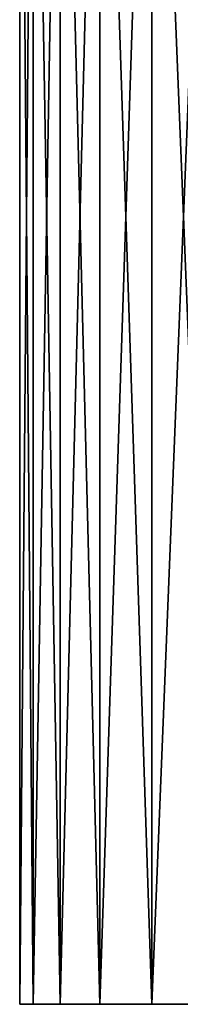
# Model space of a CAD drawing. Header units: millimetres. Extents: x -24 to 30, y -64 to 68.
# Tile 1 of 149: x 9.01 to 10.13, y -64 to -57.12. Entities that reach past the tile are written whole.
import ezdxf

# ---------------------------------------------------------------- set-up
doc = ezdxf.new("R2010")
doc.units = ezdxf.units.MM
doc.header["$LTSCALE"] = 52.148148
doc.layers.add('87', color=7, linetype='CONTINUOUS')
doc.layers.add('92', color=7, linetype='CONTINUOUS')

msp = doc.modelspace()

# ---------------------------------------------------------------- linework, layer by layer
at = {"layer": '87', "color": 253, "linetype": 'Continuous', "true_color": 0xaab4c3}
for points in [[(9.0118, -64, 0.3767), (9.1063, -64, 1.1243), (9.0118, -53, 0.3767), (9.0118, -64, 0.3767)], [(9.0118, -53, 0.3767), (9.1063, -64, 1.1243), (9.1063, -53, 1.1243), (9.0118, -53, 0.3767)], [(9.0118, -64, -0.3767), (9.0118, -64, 0.3767), (9.0118, -53, -0.3767), (9.0118, -64, -0.3767)], [(9.0118, -53, -0.3767), (9.0118, -64, 0.3767), (9.0118, -53, 0.3767), (9.0118, -53, -0.3767)], [(9.1063, -64, -1.1243), (9.0118, -64, -0.3767), (9.1063, -53, -1.1243), (9.1063, -64, -1.1243)], [(9.1063, -53, -1.1243), (9.0118, -64, -0.3767), (9.0118, -53, -0.3767), (9.1063, -53, -1.1243)], [(9.1063, -64, 1.1243), (9.2937, -64, 1.8541), (9.1063, -53, 1.1243), (9.1063, -64, 1.1243)], [(9.1063, -53, 1.1243), (9.2937, -64, 1.8541), (9.2937, -53, 1.8541), (9.1063, -53, 1.1243)], [(9.2937, -64, -1.8541), (9.1063, -64, -1.1243), (9.2937, -53, -1.8541), (9.2937, -64, -1.8541)], [(9.2937, -53, -1.8541), (9.1063, -64, -1.1243), (9.1063, -53, -1.1243), (9.2937, -53, -1.8541)], [(9.2937, -64, 1.8541), (9.5711, -64, 2.5547), (9.2937, -53, 1.8541), (9.2937, -64, 1.8541)], [(9.2937, -53, 1.8541), (9.5711, -64, 2.5547), (9.571, -53, 2.5547), (9.2937, -53, 1.8541)], [(9.5711, -64, -2.5547), (9.2937, -64, -1.8541), (9.571, -53, -2.5547), (9.5711, -64, -2.5547)], [(9.571, -53, -2.5547), (9.2937, -64, -1.8541), (9.2937, -53, -1.8541), (9.571, -53, -2.5547)], [(9.5711, -64, 2.5547), (9.934, -64, 3.215), (9.571, -53, 2.5547), (9.5711, -64, 2.5547)], [(9.571, -53, 2.5547), (9.934, -64, 3.215), (9.934, -53, 3.215), (9.571, -53, 2.5547)], [(9.934, -53, -3.215), (9.5711, -64, -2.5547), (9.571, -53, -2.5547), (9.934, -53, -3.215)], [(9.934, -64, -3.215), (9.5711, -64, -2.5547), (9.934, -53, -3.215), (9.934, -64, -3.215)], [(9.934, -64, 3.215), (10.3769, -64, 3.8245), (9.934, -53, 3.215), (9.934, -64, 3.215)], [(9.934, -53, 3.215), (10.3769, -64, 3.8245), (10.3769, -53, 3.8245), (9.934, -53, 3.215)], [(10.3769, -64, -3.8245), (9.934, -64, -3.215), (10.3769, -53, -3.8245), (10.3769, -64, -3.8245)], [(10.3769, -53, -3.8245), (9.934, -64, -3.215), (9.934, -53, -3.215), (10.3769, -53, -3.8245)]]:
    msp.add_3dface(points, dxfattribs=at)
at = {"layer": '92', "color": 253, "linetype": 'Continuous', "true_color": 0xaab4c3}
for points in [[(9.1063, -64, 1.1243), (9.0118, -64, 0.3767), (9.1063, -64, -1.1243), (9.1063, -64, 1.1243)], [(9.0118, -64, 0.3767), (9.0118, -64, -0.3767), (9.1063, -64, -1.1243), (9.0118, -64, 0.3767)], [(9.2937, -64, 1.8541), (9.1063, -64, 1.1243), (9.2937, -64, -1.8541), (9.2937, -64, 1.8541)], [(9.1063, -64, 1.1243), (9.1063, -64, -1.1243), (9.2937, -64, -1.8541), (9.1063, -64, 1.1243)], [(9.5711, -64, 2.5547), (9.2937, -64, 1.8541), (9.5711, -64, -2.5547), (9.5711, -64, 2.5547)], [(9.2937, -64, 1.8541), (9.2937, -64, -1.8541), (9.5711, -64, -2.5547), (9.2937, -64, 1.8541)], [(9.934, -64, 3.215), (9.5711, -64, 2.5547), (9.934, -64, -3.215), (9.934, -64, 3.215)], [(9.5711, -64, 2.5547), (9.5711, -64, -2.5547), (9.934, -64, -3.215), (9.5711, -64, 2.5547)], [(10.3769, -64, 3.8245), (9.934, -64, 3.215), (10.3769, -64, -3.8245), (10.3769, -64, 3.8245)], [(9.934, -64, 3.215), (9.934, -64, -3.215), (10.3769, -64, -3.8245), (9.934, -64, 3.215)]]:
    msp.add_3dface(points, dxfattribs=at)

doc.saveas('drawing.dxf')
